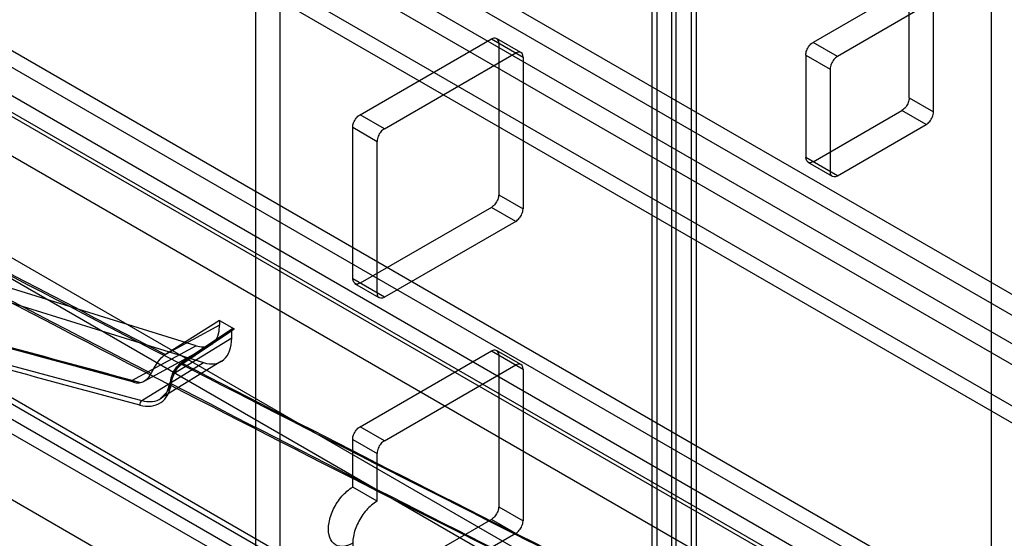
# Model space of a CAD drawing. Header units: millimetres. Extents: x 188 to 1028, y 131 to 1566.
# Tile 222 of 256: x 495 to 552, y 1117 to 1147. Entities that reach past the tile are written whole.
import ezdxf

# ---------------------------------------------------------------- set-up
doc = ezdxf.new("R2010")
doc.units = ezdxf.units.MM
doc.header["$LTSCALE"] = 110.325218
doc.layers.get('0').update_dxf_attribs({"linetype": 'CONTINUOUS'})

msp = doc.modelspace()

# ---------------------------------------------------------------- linework, layer by layer
at = {"color": 7, "linetype": 'Continuous'}
for p, q in [((551.362, 1457.959), (551.362, 583.73)), ((532.796, 573.01), (532.796, 1447.239)), ((534.21, 1446.423), (534.21, 572.194)), ((531.917, 1446.015), (531.917, 564.169)), ((533.917, 1446.015), (533.917, 564.169)), ((531.624, 1437.99), (531.624, 563.761)), ((533.038, 562.944), (533.038, 1437.173)), ((508.583, 1422.237), (508.583, 552.907)), ((509.997, 1421.421), (509.997, 552.091)), ((204.669, 1331.557), (620.803, 1091.307)), ((620.803, 1090.083), (204.669, 1330.332)), ((203.962, 1329.108), (620.096, 1088.858)), ((619.035, 1088.246), (202.901, 1328.495)), ((189.997, 1320.637), (604.08, 1081.571)), ((604.08, 1080.591), (189.997, 1319.657)), ((189.29, 1318.432), (603.373, 1079.366)), ((602.524, 1078.876), (188.441, 1317.942)), ((596.915, 1098.608), (219.507, 1316.5)), ((596.915, 1097.628), (219.507, 1315.52)), ((210.72, 1304.834), (580.245, 1091.494)), ((215.276, 1293.998), (624.339, 1057.831)), ((215.276, 1292.773), (624.339, 1056.606)), ((620.803, 1051.707), (203.962, 1292.365)), ((202.901, 1291.753), (620.803, 1050.482)), ((204.169, 1291.907), (620.303, 1051.658)), ((203.419, 1290.608), (619.553, 1050.358)), ((566.038, 1077.406), (232.282, 1270.096)), ((398.452, 1194.164), (577.829, 1090.603)), ((546.165, 1148.341), (541.003, 1145.361)), ((546.589, 1142.136), (546.589, 1148.096)), ((547.579, 1147.525), (542.417, 1144.544)), ((548.004, 1141.319), (548.004, 1147.28)), ((514.664, 1141.156), (522.3, 1145.565)), ((522.3, 1145.565), (524.139, 1144.504)), ((524.015, 1144.779), (522.6, 1145.595)), ((522.725, 1145.32), (522.725, 1136.502)), ((542.417, 1144.544), (541.003, 1145.361)), ((516.078, 1140.34), (523.715, 1144.749)), ((524.139, 1144.504), (524.139, 1135.686)), ((540.579, 1144.626), (540.579, 1138.666)), ((540.579, 1144.626), (541.993, 1143.81)), ((541.993, 1143.81), (541.993, 1137.849)), ((505.129, 1127.709), (458.694, 1142.138)), ((546.589, 1142.136), (548.004, 1141.319)), ((459.025, 1141.198), (505.562, 1126.736)), ((516.078, 1140.34), (514.664, 1141.156)), ((541.003, 1138.421), (546.165, 1141.401)), ((547.579, 1140.584), (546.165, 1141.401)), ((514.239, 1131.603), (514.239, 1140.422)), ((514.239, 1140.422), (515.654, 1139.605)), ((542.417, 1137.604), (547.579, 1140.584)), ((515.654, 1130.787), (515.654, 1139.605)), ((542.417, 1137.604), (540.579, 1138.666)), ((540.703, 1138.391), (542.117, 1137.574)), ((522.725, 1136.502), (524.139, 1135.686)), ((522.3, 1135.767), (514.664, 1131.358)), ((523.715, 1134.951), (522.3, 1135.767)), ((523.715, 1134.951), (516.078, 1130.542)), ((516.078, 1130.542), (514.239, 1131.603)), ((515.778, 1130.512), (514.364, 1131.329)), ((506.499, 1129.185), (503.353, 1127.21)), ((506.499, 1128.906), (503.353, 1127.21)), ((506.499, 1129.185), (506.499, 1128.906)), ((506.499, 1129.185), (507.347, 1128.695)), ((504.222, 1126.615), (507.206, 1128.613)), ((507.244, 1128.703), (504.254, 1126.701)), ((504.357, 1126.692), (507.347, 1128.695)), ((507.206, 1128.173), (507.206, 1128.613)), ((502.111, 1125.665), (505.962, 1127.751)), ((503.798, 1126.08), (507.206, 1128.173)), ((505.129, 1127.709), (501.375, 1125.675)), ((514.664, 1123.01), (522.3, 1127.419)), ((522.3, 1127.419), (524.139, 1126.357)), ((524.015, 1126.632), (522.6, 1127.448)), ((522.725, 1127.174), (522.725, 1118.355)), ((501.968, 1124.529), (505.562, 1126.736)), ((506.608, 1126.814), (503.069, 1124.641)), ((516.078, 1122.193), (523.715, 1126.602)), ((524.139, 1126.357), (524.139, 1117.539)), ((516.078, 1122.193), (514.664, 1123.01)), ((514.239, 1119.499), (514.239, 1122.275)), ((514.239, 1122.275), (515.654, 1121.458)), ((515.654, 1118.682), (515.654, 1121.458)), ((515.654, 1118.682), (514.239, 1119.499)), ((522.725, 1118.355), (524.139, 1117.539)), ((522.3, 1117.621), (514.664, 1113.212)), ((523.715, 1116.804), (522.3, 1117.621)), ((523.715, 1116.804), (516.078, 1112.395))]:
    msp.add_line(p, q, dxfattribs=at)
for points in [[(503.353, 1127.21), (503.328, 1127.194), (503.303, 1127.179), (503.279, 1127.162)], [(504.357, 1126.692), (504.288, 1126.711), (504.238, 1126.684), (504.222, 1126.615)], [(503.759, 1126.08), (503.672, 1125.841), (503.621, 1125.609)], [(503.798, 1126.08), (503.76, 1126.082), (503.772, 1126.061), (503.832, 1126.022)], [(503.622, 1125.61), (503.431, 1125.021), (503.072, 1124.642)]]:
    msp.add_lwpolyline(points, dxfattribs=at)
for centre, major_axis, ratio, start_param, end_param in [((504.731, 1129.928), (-1.25, 2.166), 0.577217, -3.700024, -2.356363), ((507.348, 1128.531), (-0.1, 0.174), 0.57674, -0.783146, 0.786585), ((505.084, 1129.399), (-1.5, 2.599), 0.577217, -3.700024, -2.356363)]:
    msp.add_ellipse(centre, major_axis=major_axis, ratio=ratio, start_param=start_param, end_param=end_param, dxfattribs=at)
for points, knots in [([(237.666, 1207.947), (247.712, 1207.712), (268.303, 1205.888), (299.433, 1199.458), (331.295, 1189.341), (363.637, 1175.624), (396.212, 1158.421), (428.77, 1137.87), (461.059, 1114.133), (492.827, 1087.393), (523.824, 1057.862), (543.593, 1036.701), (553.299, 1025.721)], [0, 0, 0, 0, 0.080597, 0.16531, 0.254484, 0.348281, 0.446708, 0.549632, 0.656808, 0.767889, 0.882451, 1, 1, 1, 1]), ([(578.17, 1090.329), (560.411, 1098.638), (525.356, 1115.614), (473.861, 1142.328), (440.285, 1160.973), (423.758, 1170.472)], [0, 0, 0, 0, 0.338011, 0.671369, 1, 1, 1, 1]), ([(425.74, 1169.568), (434.194, 1164.709), (451.241, 1155.08), (477.115, 1140.962), (494.564, 1131.765), (503.352, 1127.212)], [0, 0, 0, 0, 0.330847, 0.664187, 1, 1, 1, 1]), ([(423.101, 1169.277), (439.636, 1159.774), (473.227, 1141.12), (524.746, 1114.394), (559.817, 1097.41), (577.584, 1089.097)], [0, 0, 0, 0, 0.328627, 0.661985, 1, 1, 1, 1]), ([(502.521, 1126.1), (493.751, 1130.644), (476.341, 1139.822), (450.523, 1153.912), (433.514, 1163.52), (425.077, 1168.369)], [0, 0, 0, 0, 0.335809, 0.669148, 1, 1, 1, 1]), ([(552.529, 1029.122), (543.034, 1039.797), (523.707, 1060.39), (493.44, 1089.185), (462.435, 1115.341), (430.925, 1138.659), (409.295, 1152.48), (398.451, 1158.841)], [0, 0, 0, 0, 0.211985, 0.418779, 0.619523, 0.813468, 1, 1, 1, 1]), ([(423.101, 1146.339), (432.659, 1140.844), (451.949, 1129.958), (481.264, 1114.009), (501.055, 1103.629), (511.033, 1098.491)], [0, 0, 0, 0, 0.330367, 0.663704, 1, 1, 1, 1]), ([(522.3, 1145.565), (522.362, 1145.601), (522.57, 1145.693), (522.725, 1145.444), (522.725, 1145.32)], [0, 0, 0, 0, 0.366154, 1, 1, 1, 1]), ([(540.579, 1144.626), (540.579, 1144.718), (540.623, 1144.91), (540.768, 1145.167), (540.916, 1145.311), (541.003, 1145.361)], [0, 0, 0, 0, 0.314241, 0.656303, 1, 1, 1, 1]), ([(524.139, 1144.504), (524.139, 1144.576), (524.114, 1144.801), (523.822, 1144.811), (523.715, 1144.749)], [0, 0, 0, 0, 0.36616, 1, 1, 1, 1]), ([(542.417, 1144.544), (542.338, 1144.498), (542.194, 1144.364), (542.044, 1144.111), (541.993, 1143.91), (541.993, 1143.81)], [0, 0, 0, 0, 0.314238, 0.6563, 1, 1, 1, 1]), ([(546.589, 1142.136), (546.589, 1142.044), (546.545, 1141.852), (546.401, 1141.595), (546.252, 1141.451), (546.165, 1141.401)], [0, 0, 0, 0, 0.314241, 0.656303, 1, 1, 1, 1]), ([(514.239, 1140.422), (514.239, 1140.513), (514.284, 1140.705), (514.428, 1140.962), (514.577, 1141.106), (514.664, 1141.156)], [0, 0, 0, 0, 0.314241, 0.656303, 1, 1, 1, 1]), ([(547.579, 1140.584), (547.659, 1140.63), (547.803, 1140.765), (547.953, 1141.018), (548.004, 1141.219), (548.004, 1141.319)], [0, 0, 0, 0, 0.314238, 0.6563, 1, 1, 1, 1]), ([(516.078, 1140.34), (515.998, 1140.294), (515.854, 1140.159), (515.704, 1139.906), (515.654, 1139.706), (515.654, 1139.605)], [0, 0, 0, 0, 0.314238, 0.6563, 1, 1, 1, 1]), ([(453.253, 1139.266), (458.601, 1137.695), (469.35, 1134.584), (485.568, 1130.023), (496.441, 1127.052), (501.903, 1125.582)], [0, 0, 0, 0, 0.330913, 0.664251, 1, 1, 1, 1]), ([(501.59, 1125.581), (496.26, 1127.017), (485.518, 1129.952), (469.432, 1134.476), (458.683, 1137.587), (453.335, 1139.158)], [0, 0, 0, 0, 0.330362, 0.666416, 1, 1, 1, 1]), ([(501.375, 1125.675), (495.992, 1127.126), (485.275, 1130.056), (469.289, 1134.554), (458.693, 1137.622), (453.42, 1139.171)], [0, 0, 0, 0, 0.335741, 0.669078, 1, 1, 1, 1]), ([(541.003, 1138.421), (540.941, 1138.385), (540.733, 1138.293), (540.579, 1138.542), (540.579, 1138.666)], [0, 0, 0, 0, 0.366154, 1, 1, 1, 1]), ([(501.868, 1124.267), (496.463, 1125.711), (485.703, 1128.631), (469.654, 1133.12), (459.016, 1136.187), (453.723, 1137.736)], [0, 0, 0, 0, 0.335699, 0.669037, 1, 1, 1, 1]), ([(453.827, 1137.995), (459.12, 1136.446), (469.757, 1133.38), (485.804, 1128.892), (496.564, 1125.973), (501.968, 1124.529)], [0, 0, 0, 0, 0.330971, 0.664308, 1, 1, 1, 1]), ([(541.993, 1137.849), (541.993, 1137.777), (542.018, 1137.552), (542.31, 1137.542), (542.417, 1137.604)], [0, 0, 0, 0, 0.36616, 1, 1, 1, 1]), ([(522.725, 1136.502), (522.725, 1136.41), (522.68, 1136.218), (522.536, 1135.961), (522.387, 1135.818), (522.3, 1135.767)], [0, 0, 0, 0, 0.314241, 0.656303, 1, 1, 1, 1]), ([(523.715, 1134.951), (523.794, 1134.997), (523.938, 1135.131), (524.089, 1135.385), (524.139, 1135.585), (524.139, 1135.686)], [0, 0, 0, 0, 0.314238, 0.6563, 1, 1, 1, 1]), ([(425.231, 1133.551), (441.128, 1122.584), (472.985, 1098.834), (503.367, 1073.247), (518.647, 1059.749)], [0, 0, 0, 0, 0.486468, 1, 1, 1, 1]), ([(519.288, 1059.344), (503.999, 1072.851), (473.602, 1098.455), (441.728, 1122.22), (425.821, 1133.193)], [0, 0, 0, 0, 0.51354, 1, 1, 1, 1]), ([(514.664, 1131.358), (514.602, 1131.323), (514.394, 1131.231), (514.239, 1131.479), (514.239, 1131.603)], [0, 0, 0, 0, 0.366154, 1, 1, 1, 1]), ([(515.654, 1130.787), (515.654, 1130.715), (515.679, 1130.489), (515.97, 1130.48), (516.078, 1130.542)], [0, 0, 0, 0, 0.36616, 1, 1, 1, 1]), ([(551.177, 1024.977), (530.417, 1044.58), (489.204, 1081.47), (445.295, 1115.181), (423.303, 1130.357)], [0, 0, 0, 0, 0.516572, 1, 1, 1, 1]), ([(423.887, 1130.002), (445.827, 1114.863), (489.63, 1081.239), (530.749, 1044.45), (551.463, 1024.903)], [0, 0, 0, 0, 0.483457, 1, 1, 1, 1]), ([(517.704, 1061.565), (510.974, 1068.828), (497.652, 1083.462), (478.075, 1105.746), (465.3, 1120.82), (458.985, 1128.407)], [0, 0, 0, 0, 0.33385, 0.667199, 1, 1, 1, 1]), ([(459.192, 1128.589), (465.501, 1121.009), (478.27, 1105.944), (497.845, 1083.665), (511.171, 1069.028), (517.905, 1061.761)], [0, 0, 0, 0, 0.332556, 0.665906, 1, 1, 1, 1]), ([(522.3, 1127.419), (522.362, 1127.454), (522.57, 1127.546), (522.725, 1127.298), (522.725, 1127.174)], [0, 0, 0, 0, 0.366154, 1, 1, 1, 1]), ([(518.417, 1062.011), (511.883, 1069.092), (498.947, 1083.348), (479.927, 1105.028), (467.507, 1119.677), (461.367, 1127.044)], [0, 0, 0, 0, 0.334103, 0.667454, 1, 1, 1, 1]), ([(571.899, 1070.381), (559.322, 1076.41), (534.402, 1088.627), (497.555, 1107.529), (473.356, 1120.516), (461.383, 1127.088)], [0, 0, 0, 0, 0.336823, 0.670168, 1, 1, 1, 1]), ([(461.383, 1127.088), (467.53, 1119.712), (479.958, 1105.053), (498.977, 1083.371), (511.905, 1069.123), (518.431, 1062.05)], [0, 0, 0, 0, 0.332951, 0.666301, 1, 1, 1, 1]), ([(518.491, 1062.045), (511.957, 1069.125), (499.023, 1083.379), (480.005, 1105.057), (467.587, 1119.704), (461.447, 1127.07)], [0, 0, 0, 0, 0.334103, 0.667454, 1, 1, 1, 1]), ([(502.521, 1126.1), (502.579, 1126.217), (502.712, 1126.473), (502.946, 1126.844), (503.159, 1127.073), (503.279, 1127.162)], [0, 0, 0, 0, 0.297976, 0.658387, 1, 1, 1, 1]), ([(503.759, 1126.08), (503.795, 1126.164), (503.882, 1126.324), (504.048, 1126.536), (504.183, 1126.653), (504.254, 1126.701)], [0, 0, 0, 0, 0.341345, 0.677993, 1, 1, 1, 1]), ([(503.798, 1126.08), (503.83, 1126.154), (503.906, 1126.294), (504.049, 1126.476), (504.162, 1126.575), (504.222, 1126.615)], [0, 0, 0, 0, 0.348931, 0.688825, 1, 1, 1, 1]), ([(503.832, 1126.022), (503.871, 1126.115), (503.965, 1126.29), (504.142, 1126.518), (504.284, 1126.642), (504.357, 1126.692)], [0, 0, 0, 0, 0.350054, 0.689871, 1, 1, 1, 1]), ([(504.357, 1126.692), (512.374, 1122.545), (528.515, 1114.327), (552.959, 1102.269), (569.408, 1094.411), (577.682, 1090.521)], [0, 0, 0, 0, 0.331182, 0.664521, 1, 1, 1, 1]), ([(524.139, 1126.357), (524.139, 1126.429), (524.114, 1126.655), (523.822, 1126.664), (523.715, 1126.602)], [0, 0, 0, 0, 0.36616, 1, 1, 1, 1]), ([(501.903, 1125.582), (501.99, 1125.606), (502.16, 1125.677), (502.374, 1125.858), (502.478, 1126.015), (502.521, 1126.1)], [0, 0, 0, 0, 0.328689, 0.656357, 1, 1, 1, 1]), ([(503.686, 1125.497), (503.698, 1125.613), (503.741, 1125.792), (503.806, 1125.963), (503.831, 1126.022)], [0, 0, 0, 0, 0.642494, 1, 1, 1, 1]), ([(501.375, 1125.675), (501.434, 1125.641), (501.598, 1125.558), (501.793, 1125.553), (501.903, 1125.582)], [0, 0, 0, 0, 0.374245, 1, 1, 1, 1]), ([(501.868, 1124.267), (502.082, 1124.21), (502.508, 1124.16), (503.115, 1124.369), (503.536, 1124.857), (503.655, 1125.274), (503.686, 1125.497)], [0, 0, 0, 0, 0.263031, 0.496893, 0.732627, 1, 1, 1, 1]), ([(501.968, 1124.529), (502.169, 1124.476), (502.569, 1124.432), (503.341, 1124.691), (503.623, 1125.3), (503.677, 1125.685)], [0, 0, 0, 0, 0.26577, 0.502358, 1, 1, 1, 1]), ([(503.677, 1125.685), (503.647, 1125.667), (503.592, 1125.589), (503.653, 1125.519), (503.686, 1125.497)], [0, 0, 0, 0, 0.475788, 1, 1, 1, 1]), ([(577.089, 1089.285), (568.806, 1093.18), (552.339, 1101.047), (527.869, 1113.117), (511.711, 1121.345), (503.686, 1125.497)], [0, 0, 0, 0, 0.335482, 0.668822, 1, 1, 1, 1]), ([(501.968, 1124.529), (501.929, 1124.503), (501.881, 1124.413), (501.859, 1124.316), (501.868, 1124.267)], [0, 0, 0, 0, 0.484268, 1, 1, 1, 1]), ([(514.239, 1122.275), (514.239, 1122.367), (514.284, 1122.559), (514.428, 1122.815), (514.577, 1122.959), (514.664, 1123.01)], [0, 0, 0, 0, 0.314241, 0.656303, 1, 1, 1, 1]), ([(516.078, 1122.193), (515.998, 1122.147), (515.854, 1122.013), (515.704, 1121.759), (515.654, 1121.559), (515.654, 1121.458)], [0, 0, 0, 0, 0.314238, 0.6563, 1, 1, 1, 1]), ([(514.239, 1116.233), (514.051, 1116.124), (513.67, 1115.969), (513.067, 1116.163), (512.797, 1116.753), (512.83, 1117.472), (513.099, 1118.257), (513.569, 1118.975), (514.003, 1119.362), (514.239, 1119.499)], [0, 0, 0, 0, 0.130229, 0.233173, 0.344877, 0.489739, 0.658606, 0.83605, 1, 1, 1, 1]), ([(515.654, 1118.682), (515.418, 1118.546), (514.988, 1118.163), (514.519, 1117.451), (514.247, 1116.669), (514.209, 1115.948), (514.474, 1115.352), (515.08, 1115.15), (515.465, 1115.307), (515.654, 1115.416)], [0, 0, 0, 0, 0.162891, 0.338516, 0.507397, 0.652857, 0.765205, 0.869083, 1, 1, 1, 1]), ([(522.725, 1118.355), (522.725, 1118.264), (522.68, 1118.071), (522.536, 1117.815), (522.387, 1117.671), (522.3, 1117.621)], [0, 0, 0, 0, 0.314241, 0.656303, 1, 1, 1, 1]), ([(523.715, 1116.804), (523.794, 1116.85), (523.938, 1116.985), (524.089, 1117.238), (524.139, 1117.438), (524.139, 1117.539)], [0, 0, 0, 0, 0.314238, 0.6563, 1, 1, 1, 1])]:
    msp.add_open_spline(points, degree=3, knots=knots, dxfattribs=at)
msp.add_open_spline([(503.677, 1125.685), (503.689, 1125.771), (503.705, 1125.859), (503.741, 1125.938)], degree=3, dxfattribs=at)

doc.saveas('drawing.dxf')
